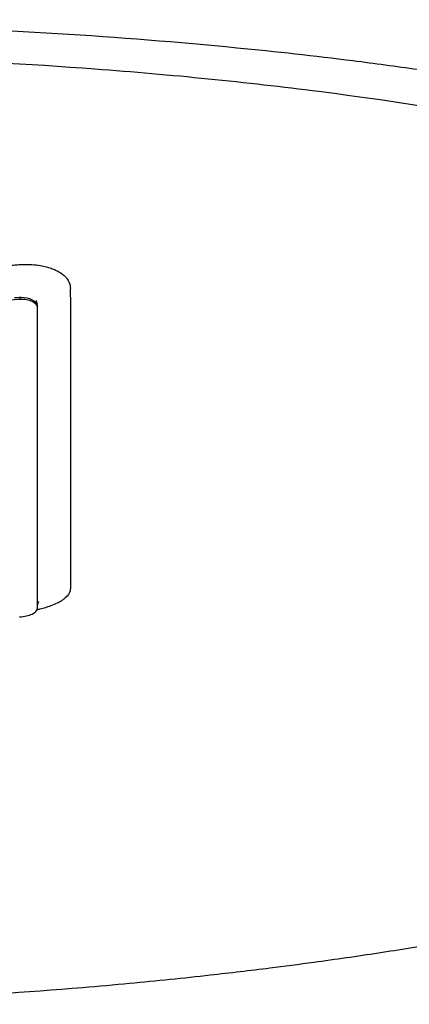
# Model space of a CAD drawing. Header units: millimetres. Extents: x 0 to 4378, y 0 to 2397.
# Tile 143 of 256: x 759.85 to 766.49, y 1706.86 to 1723.64. Entities that reach past the tile are written whole.
import ezdxf

# ---------------------------------------------------------------- set-up
doc = ezdxf.new("R2010")
doc.units = ezdxf.units.MM
doc.header["$LTSCALE"] = 0.2

# ---------------------------------------------------------------- blocks, each defined once
blk = doc.blocks.new('A$C9649731a')
for p, q in [((5.564, 1218.991), (5.564, 1218.958)), ((5.864, 1218.847), (5.864, 1218.821))]:
    blk.add_line(p, q)
blk.add_ellipse((5.563, 1213.664), major_axis=(-0.3, -0.023), ratio=0.39536, start_param=1.540952, end_param=3.111749)
for points, knots in [([(3.067, 1226.343), (3.505, 1226.332), (3.941, 1226.318), (4.374, 1226.302), (4.856, 1226.285), (5.334, 1226.264), (5.81, 1226.242), (6.287, 1226.219), (6.761, 1226.193), (7.232, 1226.166), (7.704, 1226.139), (8.173, 1226.109), (8.639, 1226.077), (9.57, 1226.013), (10.488, 1225.94), (11.394, 1225.859), (12.144, 1225.791), (12.885, 1225.717), (13.617, 1225.636), (13.763, 1225.62), (13.909, 1225.604), (14.054, 1225.587), (14.926, 1225.488), (15.776, 1225.38), (16.601, 1225.264), (17.43, 1225.148), (18.235, 1225.024), (19.015, 1224.893), (19.795, 1224.761), (20.549, 1224.622), (21.276, 1224.475), (21.713, 1224.386), (22.139, 1224.295), (22.556, 1224.202), (22.832, 1224.139), (23.102, 1224.076), (23.366, 1224.012), (24.036, 1223.85), (24.669, 1223.682), (25.267, 1223.508), (25.868, 1223.334), (26.433, 1223.153), (26.961, 1222.967), (27.489, 1222.781), (27.98, 1222.589), (28.433, 1222.392), (28.584, 1222.326), (28.73, 1222.259), (28.873, 1222.192), (29.59, 1221.854), (30.182, 1221.507), (30.653, 1221.152), (30.94, 1220.937), (31.182, 1220.719), (31.379, 1220.499), (31.428, 1220.444), (31.474, 1220.388), (31.518, 1220.333), (31.529, 1220.319), (31.539, 1220.305), (31.55, 1220.291), (31.561, 1220.277), (31.571, 1220.263), (31.581, 1220.249), (31.602, 1220.222), (31.622, 1220.194), (31.641, 1220.166), (31.66, 1220.138), (31.679, 1220.11), (31.697, 1220.082), (31.714, 1220.054), (31.732, 1220.026), (31.748, 1219.998), (31.765, 1219.97), (31.781, 1219.942), (31.796, 1219.914), (31.812, 1219.886), (31.826, 1219.858), (31.839, 1219.829)], [0, 0, 0, 0, 0.0296065, 0.0296065, 0.0296065, 0.0625552, 0.0625552, 0.0625552, 0.0956223, 0.0956223, 0.0956223, 0.1287583, 0.1287583, 0.1287583, 0.1950345, 0.1950345, 0.1950345, 0.25, 0.25, 0.25, 0.2609996, 0.2609996, 0.2609996, 0.3271356, 0.3271356, 0.3271356, 0.3936018, 0.3936018, 0.3936018, 0.4600955, 0.4600955, 0.4600955, 0.5, 0.5, 0.5, 0.5264171, 0.5264171, 0.5264171, 0.593228, 0.593228, 0.593228, 0.6604161, 0.6604161, 0.6604161, 0.7276097, 0.7276097, 0.7276097, 0.75, 0.75, 0.75, 0.8628411, 0.8628411, 0.8628411, 0.9313886, 0.9313886, 0.9313886, 0.9485533, 0.9485533, 0.9485533, 0.9528443, 0.9528443, 0.9528443, 0.957135, 0.957135, 0.957135, 0.9657149, 0.9657149, 0.9657149, 0.9742923, 0.9742923, 0.9742923, 0.9828662, 0.9828662, 0.9828662, 0.9914358, 0.9914358, 0.9914358, 0.999992, 0.999992, 0.999992, 0.999992]), ([(3.067, 1223.622), (4.126, 1223.594), (5.172, 1223.549), (7.244, 1223.423), (8.265, 1223.342), (9.932, 1223.179), (10.592, 1223.105), (11.611, 1222.977), (11.978, 1222.928), (15.251, 1222.464), (17.895, 1221.894), (20.291, 1221.151), (20.433, 1221.105), (20.871, 1220.963), (21.175, 1220.86), (21.75, 1220.653), (22.029, 1220.548), (22.564, 1220.336), (22.824, 1220.227), (23.331, 1220.004), (23.576, 1219.891), (24.29, 1219.542), (24.73, 1219.3), (25.53, 1218.806), (25.889, 1218.554), (26.36, 1218.172), (26.504, 1218.046), (27.199, 1217.391), (27.591, 1216.843), (27.854, 1216.143), (27.895, 1216.005), (27.955, 1215.728), (27.974, 1215.589), (27.989, 1215.312), (27.986, 1215.176), (27.958, 1214.911), (27.934, 1214.781), (27.885, 1214.592), (27.867, 1214.531), (27.807, 1214.354), (27.758, 1214.235), (27.651, 1214.014), (27.593, 1213.909), (27.294, 1213.426), (26.967, 1213.05), (26.236, 1212.404), (25.874, 1212.133), (24.852, 1211.472), (24.133, 1211.088), (22.908, 1210.542), (22.475, 1210.364), (21.564, 1210.021), (21.084, 1209.853), (20.582, 1209.693)], [0.000005, 0.000005, 0.000005, 0.000005, 0.319511, 0.319511, 0.639479, 0.639479, 0.852403, 0.852403, 0.973891, 0.973891, 1.947625, 1.947625, 2.010365, 2.010365, 2.139691, 2.139691, 2.265575, 2.265575, 2.393345, 2.393345, 2.521559, 2.521559, 2.781941, 2.781941, 3.041001, 3.041001, 3.166048, 3.166048, 3.692233, 3.692233, 3.821507, 3.821507, 3.951206, 3.951206, 4.07808, 4.07808, 4.201324, 4.201324, 4.258471, 4.258471, 4.368502, 4.368502, 4.468635, 4.468635, 4.831764, 4.831764, 5.102761, 5.102761, 5.508805, 5.508805, 5.711646, 5.711646, 5.914059, 5.914059, 5.914059, 5.914059]), ([(20.254, 1209.834), (21.316, 1210.209), (22.924, 1210.836), (25.326, 1212.426), (26.033, 1213.15), (26.63, 1214.385), (26.71, 1214.881), (26.475, 1216.551), (25.525, 1217.6), (22.805, 1219.418), (20.784, 1220.276), (16.051, 1221.626), (13.47, 1222.136), (9.424, 1222.653), (8.146, 1222.781), (5.708, 1222.963), (4.554, 1223.025), (2.295, 1223.103), (1.147, 1223.123), (0.009, 1223.123)], [-5.847616, -5.847616, -5.847616, -5.847616, -5.038817, -5.038817, -4.426364, -4.426364, -4.019655, -4.019655, -3.083823, -3.083823, -2.043533, -2.043533, -1.111663, -1.111663, -0.700523, -0.700523, -0.341482, -0.341482, 0, 0, 0, 0]), ([(0.003, 1219.342), (0.918, 1219.342), (1.875, 1219.361), (2.779, 1219.395), (2.851, 1219.397), (2.923, 1219.4), (2.996, 1219.403), (3.383, 1219.419), (3.783, 1219.438), (4.166, 1219.459), (4.275, 1219.465), (4.383, 1219.471), (4.491, 1219.478), (4.737, 1219.492), (4.983, 1219.508), (5.238, 1219.526), (5.299, 1219.53), (5.362, 1219.534), (5.424, 1219.538), (5.466, 1219.541), (5.509, 1219.545), (5.552, 1219.547), (5.572, 1219.549), (5.591, 1219.55), (5.611, 1219.551), (5.72, 1219.555), (5.824, 1219.548), (5.919, 1219.531), (5.935, 1219.529), (5.951, 1219.525), (5.967, 1219.522)], [0, 0, 0, 0, 0.0625, 0.0625, 0.0625, 0.0674467, 0.0674467, 0.0674467, 0.09375, 0.09375, 0.09375, 0.1011986, 0.1011986, 0.1011986, 0.1181477, 0.1181477, 0.1181477, 0.1222453, 0.1222453, 0.1222453, 0.125, 0.125, 0.125, 0.1262746, 0.1262746, 0.1262746, 0.133446, 0.133446, 0.133446, 0.1346715, 0.1346715, 0.1346715, 0.1346715]), ([(5.967, 1219.522), (5.967, 1219.522), (5.967, 1219.522), (5.967, 1219.522), (5.983, 1219.519), (5.998, 1219.515), (6.013, 1219.511), (6.028, 1219.508), (6.043, 1219.503), (6.057, 1219.499), (6.086, 1219.491), (6.113, 1219.481), (6.14, 1219.47), (6.151, 1219.466), (6.162, 1219.461), (6.172, 1219.456), (6.211, 1219.438), (6.247, 1219.418), (6.278, 1219.396), (6.298, 1219.382), (6.315, 1219.367), (6.331, 1219.352), (6.342, 1219.342), (6.352, 1219.332), (6.36, 1219.321), (6.365, 1219.316), (6.369, 1219.31), (6.373, 1219.304), (6.397, 1219.273), (6.414, 1219.233), (6.421, 1219.2), (6.423, 1219.192), (6.425, 1219.184), (6.425, 1219.177)], [0.13467149, 0.13467149, 0.13467149, 0.13467149, 0.13467577, 0.13467577, 0.13467577, 0.13590742, 0.13590742, 0.13590742, 0.13713858, 0.13713858, 0.13713858, 0.13959007, 0.13959007, 0.13959007, 0.140625, 0.140625, 0.140625, 0.14441188, 0.14441188, 0.14441188, 0.14682819, 0.14682819, 0.14682819, 0.1484375, 0.1484375, 0.1484375, 0.1492622, 0.1492622, 0.1492622, 0.15366753, 0.15366753, 0.15366753, 0.15478892, 0.15478892, 0.15478892, 0.15478892]), ([(6.425, 1219.177), (6.426, 1219.167), (6.426, 1219.159), (6.427, 1219.152), (6.427, 1219.138), (6.426, 1219.116), (6.426, 1219.091), (6.427, 1219.056), (6.426, 1219.015), (6.427, 1218.981), (6.427, 1218.979), (6.427, 1218.977), (6.427, 1218.975), (6.427, 1218.917), (6.427, 1218.856), (6.427, 1218.799), (6.427, 1218.787), (6.427, 1218.775), (6.427, 1218.763), (6.427, 1218.658), (6.427, 1218.546), (6.427, 1218.451), (6.427, 1218.274), (6.427, 1218.094), (6.427, 1217.91), (6.427, 1217.871), (6.427, 1217.833), (6.427, 1217.794), (6.427, 1217.682), (6.427, 1217.568), (6.427, 1217.454), (6.427, 1217.339), (6.427, 1217.203), (6.427, 1217.107), (6.427, 1217.058), (6.427, 1217.009), (6.427, 1216.959), (6.427, 1216.743), (6.427, 1216.523), (6.427, 1216.298), (6.427, 1216.169), (6.427, 1216.039), (6.427, 1215.908), (6.427, 1215.823), (6.427, 1215.737), (6.427, 1215.65), (6.427, 1215.529), (6.427, 1215.407), (6.427, 1215.284), (6.427, 1215.198), (6.427, 1215.113), (6.427, 1215.026), (6.427, 1215.007), (6.427, 1214.987), (6.427, 1214.967), (6.427, 1214.861), (6.427, 1214.742), (6.427, 1214.648), (6.427, 1214.575), (6.427, 1214.5), (6.427, 1214.426), (6.427, 1214.328), (6.427, 1214.231), (6.427, 1214.135), (6.427, 1214.118), (6.427, 1214.102), (6.427, 1214.086), (6.427, 1214.078), (6.427, 1214.071), (6.427, 1214.063), (6.427, 1214.051), (6.427, 1214.039), (6.427, 1214.027), (6.427, 1214.016), (6.426, 1214.004), (6.423, 1213.992), (6.413, 1213.95), (6.386, 1213.909), (6.341, 1213.869), (6.334, 1213.862), (6.326, 1213.856), (6.318, 1213.849)], [0.1547889, 0.1547889, 0.1547889, 0.1547889, 0.15625, 0.15625, 0.15625, 0.1593979, 0.1593979, 0.1593979, 0.1637965, 0.1637965, 0.1637965, 0.1640625, 0.1640625, 0.1640625, 0.171875, 0.171875, 0.171875, 0.1734917, 0.1734917, 0.1734917, 0.1875, 0.1875, 0.1875, 0.213324, 0.213324, 0.213324, 0.21875, 0.21875, 0.21875, 0.234375, 0.234375, 0.234375, 0.25, 0.25, 0.25, 0.2579257, 0.2579257, 0.2579257, 0.2926672, 0.2926672, 0.2926672, 0.3125, 0.3125, 0.3125, 0.3255033, 0.3255033, 0.3255033, 0.34375, 0.34375, 0.34375, 0.3564771, 0.3564771, 0.3564771, 0.359375, 0.359375, 0.359375, 0.375, 0.375, 0.375, 0.3873006, 0.3873006, 0.3873006, 0.40346, 0.40346, 0.40346, 0.40625, 0.40625, 0.40625, 0.4075224, 0.4075224, 0.4075224, 0.409563, 0.409563, 0.409563, 0.4116065, 0.4116065, 0.4116065, 0.4185939, 0.4185939, 0.4185939, 0.4197379, 0.4197379, 0.4197379, 0.4197379]), ([(-5.558, 1218.957), (-4.594, 1218.888), (-3.629, 1218.836), (-1.773, 1218.769), (-0.887, 1218.753), (0.893, 1218.753), (1.779, 1218.77), (3.634, 1218.836), (4.6, 1218.888), (5.564, 1218.958)], [-1.113248, -1.113248, -1.113248, -1.113248, -0.82321, -0.82321, -0.556619, -0.556619, -0.289996, -0.289996, 0, 0, 0, 0]), ([(5.474, 1218.985), (5.477, 1218.985), (5.48, 1218.985), (5.482, 1218.985), (5.499, 1218.987), (5.515, 1218.988), (5.532, 1218.989), (5.543, 1218.99), (5.553, 1218.99), (5.564, 1218.991)], [0.98413947, 0.98413947, 0.98413947, 0.98413947, 0.98554205, 0.98554205, 0.98554205, 0.99438973, 0.99438973, 0.99438973, 0.99999998, 0.99999998, 0.99999998, 0.99999998]), ([(5.564, 1218.991), (5.572, 1218.992), (5.581, 1218.992), (5.59, 1218.992), (5.655, 1218.992), (5.721, 1218.976), (5.767, 1218.955), (5.823, 1218.93), (5.863, 1218.889), (5.864, 1218.847)], [0, 0, 0, 0, 0.0564556, 0.0564556, 0.0564556, 0.4856693, 0.4856693, 0.4856693, 0.9999985, 0.9999985, 0.9999985, 0.9999985]), ([(5.564, 1218.958), (5.643, 1218.963), (5.718, 1218.95), (5.773, 1218.924), (5.828, 1218.899), (5.863, 1218.863), (5.864, 1218.821)], [0, 0, 0, 0, 0.500515, 0.500515, 0.500515, 1, 1, 1, 1]), ([(5.846, 1218.936), (5.846, 1218.936), (5.846, 1218.936), (5.846, 1218.934), (5.847, 1218.933), (5.847, 1218.929), (5.847, 1218.926), (5.848, 1218.918), (5.849, 1218.912), (5.853, 1218.895), (5.856, 1218.884), (5.86, 1218.873)], [0.9037999, 0.9037999, 0.9037999, 0.9037999, 0.90458467, 0.90458467, 0.90555985, 0.90555985, 0.90703281, 0.90703281, 0.90970485, 0.90970485, 0.91423289, 0.91423289, 0.91423289, 0.91423289]), ([(5.864, 1218.821), (5.864, 1217.851), (5.864, 1216.938), (5.864, 1215.223), (5.864, 1214.423), (5.863, 1213.683)], [-1.119708, -1.119708, -1.119708, -1.119708, -0.559623, -0.559623, -0.000001, -0.000001, -0.000001, -0.000001]), ([(5.889, 1213.809), (5.889, 1213.809), (5.889, 1213.809), (5.887, 1213.806), (5.882, 1213.802), (5.875, 1213.787), (5.87, 1213.775), (5.865, 1213.751), (5.864, 1213.741), (5.864, 1213.734), (5.864, 1213.732), (5.864, 1213.732), (5.864, 1213.732), (5.864, 1213.729), (5.864, 1213.726), (5.864, 1213.724)], [1.25071335, 1.25071335, 1.25071335, 1.25071335, 1.2539505, 1.2539505, 1.26607486, 1.26607486, 1.27625562, 1.27625562, 1.28286408, 1.28286408, 1.28458104, 1.28458104, 1.28718721, 1.28718721, 1.28976385, 1.28976385, 1.28976385, 1.28976385]), ([(6.318, 1213.849), (6.318, 1213.849), (6.318, 1213.849), (6.318, 1213.849), (6.31, 1213.843), (6.301, 1213.837), (6.293, 1213.83), (6.285, 1213.825), (6.277, 1213.82), (6.268, 1213.814), (6.248, 1213.802), (6.225, 1213.789), (6.2, 1213.777), (6.169, 1213.762), (6.134, 1213.747), (6.097, 1213.734), (6.081, 1213.728), (6.064, 1213.722), (6.046, 1213.716), (6.018, 1213.707), (5.989, 1213.698), (5.96, 1213.69)], [0.41973786, 0.41973786, 0.41973786, 0.41973786, 0.41974049, 0.41974049, 0.41974049, 0.42088252, 0.42088252, 0.42088252, 0.421875, 0.421875, 0.421875, 0.4242454, 0.4242454, 0.4242454, 0.42725417, 0.42725417, 0.42725417, 0.42860278, 0.42860278, 0.42860278, 0.43081645, 0.43081645, 0.43081645, 0.43081645]), ([(5.96, 1213.69), (5.945, 1213.686), (5.93, 1213.682), (5.915, 1213.678), (5.91, 1213.677), (5.904, 1213.676), (5.898, 1213.674), (5.889, 1213.672), (5.879, 1213.67), (5.869, 1213.667), (5.866, 1213.667), (5.863, 1213.666), (5.86, 1213.665)], [0.430816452, 0.430816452, 0.430816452, 0.430816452, 0.431952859, 0.431952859, 0.431952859, 0.432377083, 0.432377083, 0.432377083, 0.433119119, 0.433119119, 0.433119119, 0.433340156, 0.433340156, 0.433340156, 0.433340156]), ([(12.751, 1207.991), (12.398, 1207.93), (12.039, 1207.872), (11.313, 1207.761), (10.946, 1207.708), (10.324, 1207.624), (10.071, 1207.591), (9.489, 1207.518), (9.153, 1207.478), (8.356, 1207.389), (7.898, 1207.342), (7.175, 1207.274), (6.907, 1207.25), (5.675, 1207.147), (4.695, 1207.082), (2.717, 1206.987), (1.718, 1206.958), (0.6, 1206.948), (0.362, 1206.946), (0.123, 1206.945), (0.004, 1206.945)], [-1.260137, -1.260137, -1.260137, -1.260137, -1.13977, -1.13977, -1.019298, -1.019298, -0.938268, -0.938268, -0.827897, -0.827897, -0.68116, -0.68116, -0.598483, -0.598483, -0.299873, -0.299873, 0, 0, 0.035566, 0.071132, 0.071132, 0.071132, 0.071132])]:
    blk.add_open_spline(points, degree=3, knots=knots)
blk.add_open_spline([(5.864, 1216.606), (5.864, 1216.506), (5.864, 1216.407), (5.864, 1216.308)], degree=3)

msp = doc.modelspace()

# ---------------------------------------------------------------- block references
msp.add_blockref('A$C9649731a', (754.283, 499.915))

doc.saveas('drawing.dxf')
